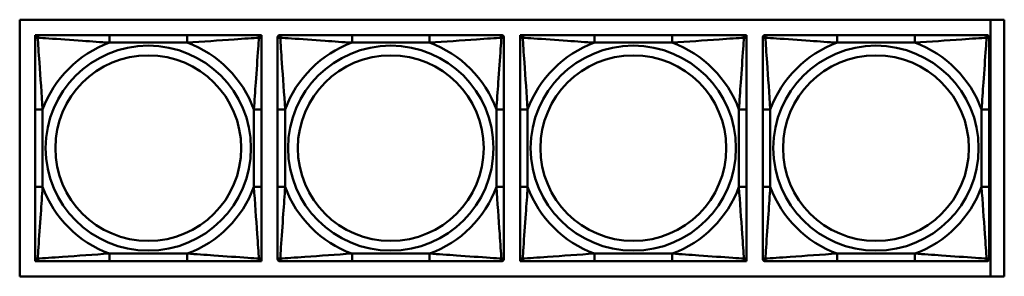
# Model space of a CAD drawing. Header units: inches. Extents: x 9.4 to 55.3, y 0.3 to 33.1.
# Tile 70 of 173: x 29.205 to 31.773, y 9.046 to 9.717. Entities that reach past the tile are written whole.
import ezdxf

# ---------------------------------------------------------------- set-up
doc = ezdxf.new("R2010")
doc.units = ezdxf.units.IN
doc.header["$MEASUREMENT"] = 0
doc.layers.add('Visible Edges(ANSI)', color=7, linetype='Continuous', lineweight=50)
doc.layers.add('Visible Tangent Edges(ANSI)', color=7, linetype='Continuous', lineweight=50)

msp = doc.modelspace()

# ---------------------------------------------------------------- linework, layer by layer
at = {"layer": 'Visible Edges(ANSI)'}
for p, q in [((29.2051, 9.046), (29.2051, 9.7165)), ((29.2051, 9.7165), (31.7733, 9.7165)), ((31.7373, 9.7165), (31.7373, 9.046)), ((31.7733, 9.7165), (31.7733, 9.046)), ((29.2452, 9.6762), (29.2511, 9.6762)), ((29.2452, 9.6703), (29.2452, 9.6762)), ((29.2452, 9.6644), (29.2452, 9.6703)), ((29.2511, 9.6762), (29.257, 9.6762)), ((29.6416, 9.6762), (29.4393, 9.6762)), ((29.824, 9.6762), (29.8299, 9.6762)), ((29.8299, 9.6762), (29.8358, 9.6762)), ((29.8358, 9.6762), (29.8358, 9.6703)), ((29.8358, 9.6703), (29.8358, 9.6644)), ((29.8778, 9.6644), (29.8778, 9.6703)), ((29.8837, 9.6762), (29.8896, 9.6762)), ((30.2742, 9.6762), (30.0719, 9.6762)), ((30.4565, 9.6762), (30.4624, 9.6762)), ((30.4683, 9.6703), (30.4683, 9.6644)), ((30.5103, 9.6762), (30.5162, 9.6762)), ((30.5103, 9.6703), (30.5103, 9.6762)), ((30.5103, 9.6644), (30.5103, 9.6703)), ((30.5162, 9.6762), (30.5221, 9.6762)), ((30.9067, 9.6762), (30.7044, 9.6762)), ((31.0891, 9.6762), (31.095, 9.6762)), ((31.095, 9.6762), (31.1009, 9.6762)), ((31.1009, 9.6762), (31.1009, 9.6703)), ((31.1009, 9.6703), (31.1009, 9.6644)), ((31.1433, 9.6644), (31.1433, 9.6703)), ((31.1492, 9.6762), (31.1551, 9.6762)), ((31.5397, 9.6762), (31.3374, 9.6762)), ((31.722, 9.6762), (31.7279, 9.6762)), ((31.7338, 9.6703), (31.7338, 9.6644)), ((29.2452, 9.4821), (29.2452, 9.2798)), ((29.8358, 9.2798), (29.8358, 9.4821)), ((29.8778, 9.4821), (29.8778, 9.2798)), ((30.4683, 9.2798), (30.4683, 9.4821)), ((30.5103, 9.4821), (30.5103, 9.2798)), ((31.1009, 9.2798), (31.1009, 9.4821)), ((31.1433, 9.4821), (31.1433, 9.2798)), ((31.7338, 9.2798), (31.7338, 9.4821)), ((29.2452, 9.0915), (29.2452, 9.0974)), ((29.2452, 9.0856), (29.2452, 9.0915)), ((29.8358, 9.0974), (29.8358, 9.0915)), ((29.8358, 9.0915), (29.8358, 9.0856)), ((29.8778, 9.0915), (29.8778, 9.0974)), ((30.4683, 9.0974), (30.4683, 9.0915)), ((30.5103, 9.0915), (30.5103, 9.0974)), ((30.5103, 9.0856), (30.5103, 9.0915)), ((31.1009, 9.0974), (31.1009, 9.0915)), ((31.1009, 9.0915), (31.1009, 9.0856)), ((31.1433, 9.0915), (31.1433, 9.0974)), ((31.7338, 9.0974), (31.7338, 9.0915)), ((29.2511, 9.0856), (29.2452, 9.0856)), ((29.257, 9.0856), (29.2511, 9.0856)), ((29.4393, 9.0856), (29.6416, 9.0856)), ((29.8299, 9.0856), (29.824, 9.0856)), ((29.8358, 9.0856), (29.8299, 9.0856)), ((29.8896, 9.0856), (29.8837, 9.0856)), ((30.0719, 9.0856), (30.2742, 9.0856)), ((30.4624, 9.0856), (30.4565, 9.0856)), ((30.5162, 9.0856), (30.5103, 9.0856)), ((30.5221, 9.0856), (30.5162, 9.0856)), ((30.7044, 9.0856), (30.9067, 9.0856)), ((31.095, 9.0856), (31.0891, 9.0856)), ((31.1009, 9.0856), (31.095, 9.0856)), ((31.1551, 9.0856), (31.1492, 9.0856)), ((31.3374, 9.0856), (31.5397, 9.0856)), ((31.7279, 9.0856), (31.722, 9.0856)), ((31.7733, 9.046), (29.2051, 9.046))]:
    msp.add_line(p, q, dxfattribs=at)
for centre, radius, start, end in [((29.2511, 9.6703), 0.00591, 90, 180), ((29.257, 9.6644), 0.0118, 90, 180), ((29.824, 9.6644), 0.0118, 0, 90), ((29.8299, 9.6703), 0.00591, 0, 90), ((29.8837, 9.6703), 0.00591, 90, 180), ((29.8896, 9.6644), 0.0118, 90, 180), ((30.4565, 9.6644), 0.0118, 0, 90), ((30.4624, 9.6703), 0.00591, 0, 90), ((30.5162, 9.6703), 0.00591, 90, 180), ((30.5221, 9.6644), 0.0118, 90, 180), ((31.0891, 9.6644), 0.0118, 0, 90), ((31.095, 9.6703), 0.00591, 0, 90), ((31.1492, 9.6703), 0.00591, 90, 180), ((31.1551, 9.6644), 0.0118, 90, 180), ((31.722, 9.6644), 0.0118, 0, 90), ((31.7279, 9.6703), 0.00591, 0, 90), ((29.257, 9.0974), 0.0118, 180, 270), ((29.2511, 9.0915), 0.00591, 180, 270), ((29.824, 9.0974), 0.0118, 270, 0), ((29.8299, 9.0915), 0.00591, 270, 0), ((29.8896, 9.0974), 0.0118, 180, 270), ((29.8837, 9.0915), 0.00591, 180, 270), ((30.4565, 9.0974), 0.0118, 270, 0), ((30.4624, 9.0915), 0.00591, 270, 0), ((30.5221, 9.0974), 0.0118, 180, 270), ((30.5162, 9.0915), 0.00591, 180, 270), ((31.0891, 9.0974), 0.0118, 270, 0), ((31.095, 9.0915), 0.00591, 270, 0), ((31.1551, 9.0974), 0.0118, 180, 270), ((31.1492, 9.0915), 0.00591, 180, 270), ((31.722, 9.0974), 0.0118, 270, 0), ((31.7279, 9.0915), 0.00591, 270, 0)]:
    msp.add_arc(centre, radius, start, end, dxfattribs=at)
for points, knots in [([(29.2452, 9.6644), (29.2452, 9.6586), (29.2452, 9.6462), (29.2452, 9.6309), (29.2452, 9.6075), (29.2452, 9.5784), (29.2452, 9.5493), (29.2452, 9.5271), (29.2452, 9.5045), (29.2452, 9.4821)], [-0.7968224, -0.7968224, -0.7968224, -0.7968224, -0.6514613, -0.6514613, -0.6514613, -0.427691, -0.427691, -0.427691, -0.2569517, -0.2569517, -0.2569517, -0.2569517]), ([(29.4393, 9.6762), (29.4157, 9.6762), (29.3917, 9.6762), (29.3683, 9.6762), (29.3376, 9.6762), (29.3068, 9.6762), (29.2835, 9.6762), (29.2715, 9.6762), (29.2619, 9.6762), (29.257, 9.6762)], [0.2569537, 0.2569537, 0.2569537, 0.2569537, 0.4371919, 0.4371919, 0.4371919, 0.6739428, 0.6739428, 0.6739428, 0.7963818, 0.7963818, 0.7963818, 0.7963818]), ([(29.824, 9.6762), (29.8182, 9.6762), (29.8057, 9.6762), (29.7905, 9.6762), (29.7671, 9.6762), (29.738, 9.6762), (29.7089, 9.6762), (29.6867, 9.6762), (29.664, 9.6762), (29.6416, 9.6762)], [-0.7968224, -0.7968224, -0.7968224, -0.7968224, -0.6514613, -0.6514613, -0.6514613, -0.427691, -0.427691, -0.427691, -0.2569517, -0.2569517, -0.2569517, -0.2569517]), ([(29.8358, 9.4821), (29.8358, 9.5057), (29.8358, 9.5297), (29.8358, 9.5531), (29.8358, 9.5838), (29.8358, 9.6146), (29.8358, 9.6379), (29.8358, 9.6499), (29.8358, 9.6595), (29.8358, 9.6644)], [0.2569537, 0.2569537, 0.2569537, 0.2569537, 0.4371919, 0.4371919, 0.4371919, 0.6739428, 0.6739428, 0.6739428, 0.7963818, 0.7963818, 0.7963818, 0.7963818]), ([(29.8778, 9.6644), (29.8778, 9.6586), (29.8778, 9.6462), (29.8778, 9.6309), (29.8778, 9.6075), (29.8778, 9.5784), (29.8778, 9.5493), (29.8778, 9.5271), (29.8778, 9.5045), (29.8778, 9.4821)], [-0.7968224, -0.7968224, -0.7968224, -0.7968224, -0.6514613, -0.6514613, -0.6514613, -0.427691, -0.427691, -0.427691, -0.2569517, -0.2569517, -0.2569517, -0.2569517]), ([(30.0719, 9.6762), (30.0482, 9.6762), (30.0242, 9.6762), (30.0009, 9.6762), (29.9702, 9.6762), (29.9393, 9.6762), (29.9161, 9.6762), (29.904, 9.6762), (29.8944, 9.6762), (29.8896, 9.6762)], [0.2569537, 0.2569537, 0.2569537, 0.2569537, 0.4371919, 0.4371919, 0.4371919, 0.6739428, 0.6739428, 0.6739428, 0.7963818, 0.7963818, 0.7963818, 0.7963818]), ([(30.4565, 9.6762), (30.4508, 9.6762), (30.4383, 9.6762), (30.4231, 9.6762), (30.3996, 9.6762), (30.3705, 9.6762), (30.3414, 9.6762), (30.3192, 9.6762), (30.2966, 9.6762), (30.2742, 9.6762)], [-0.7968224, -0.7968224, -0.7968224, -0.7968224, -0.6514613, -0.6514613, -0.6514613, -0.427691, -0.427691, -0.427691, -0.2569517, -0.2569517, -0.2569517, -0.2569517]), ([(30.4683, 9.4821), (30.4683, 9.5057), (30.4683, 9.5297), (30.4683, 9.5531), (30.4683, 9.5838), (30.4683, 9.6146), (30.4683, 9.6379), (30.4683, 9.6499), (30.4683, 9.6595), (30.4683, 9.6644)], [0.2569537, 0.2569537, 0.2569537, 0.2569537, 0.4371919, 0.4371919, 0.4371919, 0.6739428, 0.6739428, 0.6739428, 0.7963818, 0.7963818, 0.7963818, 0.7963818]), ([(30.5103, 9.6644), (30.5103, 9.6586), (30.5103, 9.6462), (30.5103, 9.6309), (30.5103, 9.6075), (30.5103, 9.5784), (30.5103, 9.5493), (30.5103, 9.5271), (30.5103, 9.5045), (30.5103, 9.4821)], [-0.7968224, -0.7968224, -0.7968224, -0.7968224, -0.6514613, -0.6514613, -0.6514613, -0.427691, -0.427691, -0.427691, -0.2569517, -0.2569517, -0.2569517, -0.2569517]), ([(30.7044, 9.6762), (30.6808, 9.6762), (30.6568, 9.6762), (30.6334, 9.6762), (30.6027, 9.6762), (30.5719, 9.6762), (30.5486, 9.6762), (30.5366, 9.6762), (30.527, 9.6762), (30.5221, 9.6762)], [0.2569537, 0.2569537, 0.2569537, 0.2569537, 0.4371919, 0.4371919, 0.4371919, 0.6739428, 0.6739428, 0.6739428, 0.7963818, 0.7963818, 0.7963818, 0.7963818]), ([(31.0891, 9.6762), (31.0833, 9.6762), (31.0708, 9.6762), (31.0556, 9.6762), (31.0322, 9.6762), (31.0031, 9.6762), (30.974, 9.6762), (30.9518, 9.6762), (30.9291, 9.6762), (30.9067, 9.6762)], [-0.7968224, -0.7968224, -0.7968224, -0.7968224, -0.6514613, -0.6514613, -0.6514613, -0.427691, -0.427691, -0.427691, -0.2569517, -0.2569517, -0.2569517, -0.2569517]), ([(31.1009, 9.4821), (31.1009, 9.5057), (31.1009, 9.5297), (31.1009, 9.5531), (31.1009, 9.5838), (31.1009, 9.6146), (31.1009, 9.6379), (31.1009, 9.6499), (31.1009, 9.6595), (31.1009, 9.6644)], [0.2569537, 0.2569537, 0.2569537, 0.2569537, 0.4371919, 0.4371919, 0.4371919, 0.6739428, 0.6739428, 0.6739428, 0.7963818, 0.7963818, 0.7963818, 0.7963818]), ([(31.1433, 9.6644), (31.1433, 9.6586), (31.1433, 9.6462), (31.1433, 9.6309), (31.1433, 9.6075), (31.1433, 9.5784), (31.1433, 9.5493), (31.1433, 9.5271), (31.1433, 9.5045), (31.1433, 9.4821)], [-0.7968224, -0.7968224, -0.7968224, -0.7968224, -0.6514613, -0.6514613, -0.6514613, -0.427691, -0.427691, -0.427691, -0.2569517, -0.2569517, -0.2569517, -0.2569517]), ([(31.3374, 9.6762), (31.3137, 9.6762), (31.2897, 9.6762), (31.2664, 9.6762), (31.2357, 9.6762), (31.2048, 9.6762), (31.1816, 9.6762), (31.1695, 9.6762), (31.1599, 9.6762), (31.1551, 9.6762)], [0.2569537, 0.2569537, 0.2569537, 0.2569537, 0.4371919, 0.4371919, 0.4371919, 0.6739428, 0.6739428, 0.6739428, 0.7963818, 0.7963818, 0.7963818, 0.7963818]), ([(31.722, 9.6762), (31.7163, 9.6762), (31.7038, 9.6762), (31.6885, 9.6762), (31.6651, 9.6762), (31.636, 9.6762), (31.6069, 9.6762), (31.5847, 9.6762), (31.5621, 9.6762), (31.5397, 9.6762)], [-0.7968224, -0.7968224, -0.7968224, -0.7968224, -0.6514613, -0.6514613, -0.6514613, -0.427691, -0.427691, -0.427691, -0.2569517, -0.2569517, -0.2569517, -0.2569517]), ([(31.7338, 9.4821), (31.7338, 9.5057), (31.7338, 9.5297), (31.7338, 9.5531), (31.7338, 9.5838), (31.7338, 9.6146), (31.7338, 9.6379), (31.7338, 9.6499), (31.7338, 9.6595), (31.7338, 9.6644)], [0.2569537, 0.2569537, 0.2569537, 0.2569537, 0.4371919, 0.4371919, 0.4371919, 0.6739428, 0.6739428, 0.6739428, 0.7963818, 0.7963818, 0.7963818, 0.7963818]), ([(29.2452, 9.2798), (29.2452, 9.2561), (29.2452, 9.2321), (29.2452, 9.2087), (29.2452, 9.1781), (29.2452, 9.1472), (29.2452, 9.1239), (29.2452, 9.1119), (29.2452, 9.1023), (29.2452, 9.0974)], [0.2569537, 0.2569537, 0.2569537, 0.2569537, 0.4371919, 0.4371919, 0.4371919, 0.6739428, 0.6739428, 0.6739428, 0.7963818, 0.7963818, 0.7963818, 0.7963818]), ([(29.8358, 9.0974), (29.8358, 9.1032), (29.8358, 9.1157), (29.8358, 9.1309), (29.8358, 9.1543), (29.8358, 9.1834), (29.8358, 9.2125), (29.8358, 9.2347), (29.8358, 9.2574), (29.8358, 9.2798)], [-0.7968224, -0.7968224, -0.7968224, -0.7968224, -0.6514613, -0.6514613, -0.6514613, -0.427691, -0.427691, -0.427691, -0.2569517, -0.2569517, -0.2569517, -0.2569517]), ([(29.8778, 9.2798), (29.8778, 9.2561), (29.8778, 9.2321), (29.8778, 9.2087), (29.8778, 9.1781), (29.8778, 9.1472), (29.8778, 9.1239), (29.8778, 9.1119), (29.8778, 9.1023), (29.8778, 9.0974)], [0.2569537, 0.2569537, 0.2569537, 0.2569537, 0.4371919, 0.4371919, 0.4371919, 0.6739428, 0.6739428, 0.6739428, 0.7963818, 0.7963818, 0.7963818, 0.7963818]), ([(30.4683, 9.0974), (30.4683, 9.1032), (30.4683, 9.1157), (30.4683, 9.1309), (30.4683, 9.1543), (30.4683, 9.1834), (30.4683, 9.2125), (30.4683, 9.2347), (30.4683, 9.2574), (30.4683, 9.2798)], [-0.7968224, -0.7968224, -0.7968224, -0.7968224, -0.6514613, -0.6514613, -0.6514613, -0.427691, -0.427691, -0.427691, -0.2569517, -0.2569517, -0.2569517, -0.2569517]), ([(30.5103, 9.2798), (30.5103, 9.2561), (30.5103, 9.2321), (30.5103, 9.2087), (30.5103, 9.1781), (30.5103, 9.1472), (30.5103, 9.1239), (30.5103, 9.1119), (30.5103, 9.1023), (30.5103, 9.0974)], [0.2569537, 0.2569537, 0.2569537, 0.2569537, 0.4371919, 0.4371919, 0.4371919, 0.6739428, 0.6739428, 0.6739428, 0.7963818, 0.7963818, 0.7963818, 0.7963818]), ([(31.1009, 9.0974), (31.1009, 9.1032), (31.1009, 9.1157), (31.1009, 9.1309), (31.1009, 9.1543), (31.1009, 9.1834), (31.1009, 9.2125), (31.1009, 9.2347), (31.1009, 9.2574), (31.1009, 9.2798)], [-0.7968224, -0.7968224, -0.7968224, -0.7968224, -0.6514613, -0.6514613, -0.6514613, -0.427691, -0.427691, -0.427691, -0.2569517, -0.2569517, -0.2569517, -0.2569517]), ([(31.1433, 9.2798), (31.1433, 9.2561), (31.1433, 9.2321), (31.1433, 9.2087), (31.1433, 9.1781), (31.1433, 9.1472), (31.1433, 9.1239), (31.1433, 9.1119), (31.1433, 9.1023), (31.1433, 9.0974)], [0.2569537, 0.2569537, 0.2569537, 0.2569537, 0.4371919, 0.4371919, 0.4371919, 0.6739428, 0.6739428, 0.6739428, 0.7963818, 0.7963818, 0.7963818, 0.7963818]), ([(31.7338, 9.0974), (31.7338, 9.1032), (31.7338, 9.1157), (31.7338, 9.1309), (31.7338, 9.1543), (31.7338, 9.1834), (31.7338, 9.2125), (31.7338, 9.2347), (31.7338, 9.2574), (31.7338, 9.2798)], [-0.7968224, -0.7968224, -0.7968224, -0.7968224, -0.6514613, -0.6514613, -0.6514613, -0.427691, -0.427691, -0.427691, -0.2569517, -0.2569517, -0.2569517, -0.2569517]), ([(29.257, 9.0856), (29.2628, 9.0856), (29.2752, 9.0856), (29.2905, 9.0856), (29.3139, 9.0856), (29.343, 9.0856), (29.3721, 9.0856), (29.3943, 9.0856), (29.4169, 9.0856), (29.4393, 9.0856)], [-0.7968224, -0.7968224, -0.7968224, -0.7968224, -0.6514613, -0.6514613, -0.6514613, -0.427691, -0.427691, -0.427691, -0.2569517, -0.2569517, -0.2569517, -0.2569517]), ([(29.6416, 9.0856), (29.6653, 9.0856), (29.6893, 9.0856), (29.7126, 9.0856), (29.7433, 9.0856), (29.7742, 9.0856), (29.7974, 9.0856), (29.8095, 9.0856), (29.8191, 9.0856), (29.824, 9.0856)], [0.2569537, 0.2569537, 0.2569537, 0.2569537, 0.4371919, 0.4371919, 0.4371919, 0.6739428, 0.6739428, 0.6739428, 0.7963818, 0.7963818, 0.7963818, 0.7963818]), ([(29.8896, 9.0856), (29.8953, 9.0856), (29.9078, 9.0856), (29.923, 9.0856), (29.9464, 9.0856), (29.9756, 9.0856), (30.0046, 9.0856), (30.0268, 9.0856), (30.0495, 9.0856), (30.0719, 9.0856)], [-0.7968224, -0.7968224, -0.7968224, -0.7968224, -0.6514613, -0.6514613, -0.6514613, -0.427691, -0.427691, -0.427691, -0.2569517, -0.2569517, -0.2569517, -0.2569517]), ([(30.2742, 9.0856), (30.2978, 9.0856), (30.3218, 9.0856), (30.3452, 9.0856), (30.3759, 9.0856), (30.4067, 9.0856), (30.43, 9.0856), (30.442, 9.0856), (30.4516, 9.0856), (30.4565, 9.0856)], [0.2569537, 0.2569537, 0.2569537, 0.2569537, 0.4371919, 0.4371919, 0.4371919, 0.6739428, 0.6739428, 0.6739428, 0.7963818, 0.7963818, 0.7963818, 0.7963818]), ([(30.5221, 9.0856), (30.5279, 9.0856), (30.5403, 9.0856), (30.5556, 9.0856), (30.579, 9.0856), (30.6081, 9.0856), (30.6372, 9.0856), (30.6594, 9.0856), (30.682, 9.0856), (30.7044, 9.0856)], [-0.7968224, -0.7968224, -0.7968224, -0.7968224, -0.6514613, -0.6514613, -0.6514613, -0.427691, -0.427691, -0.427691, -0.2569517, -0.2569517, -0.2569517, -0.2569517]), ([(30.9067, 9.0856), (30.9304, 9.0856), (30.9544, 9.0856), (30.9777, 9.0856), (31.0084, 9.0856), (31.0393, 9.0856), (31.0625, 9.0856), (31.0746, 9.0856), (31.0842, 9.0856), (31.0891, 9.0856)], [0.2569537, 0.2569537, 0.2569537, 0.2569537, 0.4371919, 0.4371919, 0.4371919, 0.6739428, 0.6739428, 0.6739428, 0.7963818, 0.7963818, 0.7963818, 0.7963818]), ([(31.1551, 9.0856), (31.1608, 9.0856), (31.1733, 9.0856), (31.1885, 9.0856), (31.2119, 9.0856), (31.2411, 9.0856), (31.2701, 9.0856), (31.2923, 9.0856), (31.315, 9.0856), (31.3374, 9.0856)], [-0.7968224, -0.7968224, -0.7968224, -0.7968224, -0.6514613, -0.6514613, -0.6514613, -0.427691, -0.427691, -0.427691, -0.2569517, -0.2569517, -0.2569517, -0.2569517]), ([(31.5397, 9.0856), (31.5633, 9.0856), (31.5873, 9.0856), (31.6107, 9.0856), (31.6414, 9.0856), (31.6722, 9.0856), (31.6955, 9.0856), (31.7075, 9.0856), (31.7171, 9.0856), (31.722, 9.0856)], [0.2569537, 0.2569537, 0.2569537, 0.2569537, 0.4371919, 0.4371919, 0.4371919, 0.6739428, 0.6739428, 0.6739428, 0.7963818, 0.7963818, 0.7963818, 0.7963818])]:
    msp.add_open_spline(points, degree=3, knots=knots, dxfattribs=at)
at = {"layer": 'Visible Tangent Edges(ANSI)'}
for p, q in [((29.4393, 9.6762), (29.4393, 9.6565)), ((29.4393, 9.6565), (29.6416, 9.6565)), ((29.6416, 9.6762), (29.6416, 9.6565)), ((30.0719, 9.6762), (30.0719, 9.6565)), ((30.0719, 9.6565), (30.2742, 9.6565)), ((30.2742, 9.6762), (30.2742, 9.6565)), ((30.7044, 9.6762), (30.7044, 9.6565)), ((30.7044, 9.6565), (30.9067, 9.6565)), ((30.9067, 9.6762), (30.9067, 9.6565)), ((31.3374, 9.6762), (31.3374, 9.6565)), ((31.3374, 9.6565), (31.5397, 9.6565)), ((31.5397, 9.6762), (31.5397, 9.6565)), ((29.2452, 9.4821), (29.2649, 9.4821)), ((29.2649, 9.2798), (29.2649, 9.4821)), ((29.8161, 9.4821), (29.8161, 9.2798)), ((29.8358, 9.4821), (29.8161, 9.4821)), ((29.8778, 9.4821), (29.8974, 9.4821)), ((29.8974, 9.2798), (29.8974, 9.4821)), ((30.4486, 9.4821), (30.4486, 9.2798)), ((30.4683, 9.4821), (30.4486, 9.4821)), ((30.5103, 9.4821), (30.53, 9.4821)), ((30.53, 9.2798), (30.53, 9.4821)), ((31.0812, 9.4821), (31.0812, 9.2798)), ((31.1009, 9.4821), (31.0812, 9.4821)), ((31.1433, 9.4821), (31.1629, 9.4821)), ((31.1629, 9.2798), (31.1629, 9.4821)), ((31.7141, 9.4821), (31.7141, 9.2798)), ((31.7338, 9.4821), (31.7141, 9.4821)), ((29.2452, 9.2798), (29.2649, 9.2798)), ((29.8358, 9.2798), (29.8161, 9.2798)), ((29.8778, 9.2798), (29.8974, 9.2798)), ((30.4683, 9.2798), (30.4486, 9.2798)), ((30.5103, 9.2798), (30.53, 9.2798)), ((31.1009, 9.2798), (31.0812, 9.2798)), ((31.1433, 9.2798), (31.1629, 9.2798)), ((31.7338, 9.2798), (31.7141, 9.2798)), ((29.6416, 9.1053), (29.4393, 9.1053)), ((29.4393, 9.0856), (29.4393, 9.1053)), ((29.6416, 9.0856), (29.6416, 9.1053)), ((30.2742, 9.1053), (30.0719, 9.1053)), ((30.0719, 9.0856), (30.0719, 9.1053)), ((30.2742, 9.0856), (30.2742, 9.1053)), ((30.9067, 9.1053), (30.7044, 9.1053)), ((30.7044, 9.0856), (30.7044, 9.1053)), ((30.9067, 9.0856), (30.9067, 9.1053)), ((31.5397, 9.1053), (31.3374, 9.1053)), ((31.3374, 9.0856), (31.3374, 9.1053)), ((31.5397, 9.0856), (31.5397, 9.1053))]:
    msp.add_line(p, q, dxfattribs=at)
for centre, radius in [((29.5405, 9.3809), 0.2678), ((30.173, 9.3809), 0.2678), ((30.8056, 9.3809), 0.2678), ((31.4385, 9.3809), 0.2678), ((29.5405, 9.3809), 0.2424), ((30.173, 9.3809), 0.2424), ((30.8056, 9.3809), 0.2424), ((31.4385, 9.3809), 0.2424)]:
    msp.add_circle(centre, radius, dxfattribs=at)
for centre, start, end in [((29.5405, 9.3809), 110.1547, 159.8453), ((29.5405, 9.3809), 20.1547, 69.8453), ((30.173, 9.3809), 110.1547, 159.8453), ((30.173, 9.3809), 20.1547, 69.8453), ((30.8056, 9.3809), 110.1547, 159.8453), ((30.8056, 9.3809), 20.1547, 69.8453), ((31.4385, 9.3809), 110.1547, 159.8453), ((31.4385, 9.3809), 20.1547, 69.8453), ((29.5405, 9.3809), 200.1547, 249.8453), ((29.5405, 9.3809), 290.1547, 339.8453), ((30.173, 9.3809), 200.1547, 249.8453), ((30.173, 9.3809), 290.1547, 339.8453), ((30.8056, 9.3809), 200.1547, 249.8453), ((30.8056, 9.3809), 290.1547, 339.8453), ((31.4385, 9.3809), 200.1547, 249.8453), ((31.4385, 9.3809), 290.1547, 339.8453)]:
    msp.add_arc(centre, 0.2936, start, end, dxfattribs=at)
for points, knots in [([(29.2452, 9.6644), (29.2452, 9.6649), (29.2453, 9.6654), (29.2455, 9.6663), (29.2457, 9.6667), (29.2461, 9.6673), (29.2463, 9.6675), (29.2466, 9.6678), (29.2467, 9.6679), (29.2471, 9.6682), (29.2474, 9.6684), (29.2484, 9.6689), (29.249, 9.6691), (29.2505, 9.6693), (29.2512, 9.6694), (29.2521, 9.6693)], [-0.0532704, -0.0532704, -0.0532704, -0.0532704, -0.04377373, -0.04377373, -0.03521335, -0.03521335, -0.02986312, -0.02986312, -0.02651922, -0.02651922, -0.01983142, -0.01983142, -0.00913095, -0.00913095, 0.00023197, 0.00023197, 0.00023197, 0.00023197]), ([(29.2521, 9.6693), (29.252, 9.6702), (29.2521, 9.6709), (29.2523, 9.6724), (29.2525, 9.673), (29.253, 9.674), (29.2532, 9.6743), (29.2535, 9.6747), (29.2536, 9.6748), (29.2539, 9.6751), (29.2541, 9.6753), (29.2547, 9.6757), (29.2551, 9.6759), (29.256, 9.6761), (29.2565, 9.6762), (29.257, 9.6762)], [-0.00023197, -0.00023197, -0.00023197, -0.00023197, 0.00913095, 0.00913095, 0.01983142, 0.01983142, 0.02651922, 0.02651922, 0.02986312, 0.02986312, 0.03521335, 0.03521335, 0.04377373, 0.04377373, 0.0532704, 0.0532704, 0.0532704, 0.0532704]), ([(29.2521, 9.6693), (29.2597, 9.6688), (29.2697, 9.6682), (29.3068, 9.6657), (29.3385, 9.6634), (29.3927, 9.6595), (29.416, 9.6579), (29.4393, 9.6565)], [-0.7478145, -0.7478145, -0.7478145, -0.7478145, -0.6493253, -0.6493253, -0.427691, -0.427691, -0.2569537, -0.2569537, -0.2569537, -0.2569537]), ([(29.2649, 9.4821), (29.2625, 9.5225), (29.2592, 9.5649), (29.2546, 9.6306), (29.253, 9.655), (29.2521, 9.6693)], [0.2569517, 0.2569517, 0.2569517, 0.2569517, 0.5559983, 0.5559983, 0.7482818, 0.7482818, 0.7482818, 0.7482818]), ([(29.6416, 9.6565), (29.6821, 9.6589), (29.7245, 9.6622), (29.7901, 9.6668), (29.8146, 9.6684), (29.8289, 9.6693)], [0.2569517, 0.2569517, 0.2569517, 0.2569517, 0.5559983, 0.5559983, 0.7482818, 0.7482818, 0.7482818, 0.7482818]), ([(29.8289, 9.6693), (29.8284, 9.6617), (29.8278, 9.6517), (29.8253, 9.6146), (29.823, 9.5829), (29.8191, 9.5287), (29.8175, 9.5054), (29.8161, 9.4821)], [-0.7478145, -0.7478145, -0.7478145, -0.7478145, -0.6493253, -0.6493253, -0.427691, -0.427691, -0.2569537, -0.2569537, -0.2569537, -0.2569537]), ([(29.824, 9.6762), (29.8245, 9.6762), (29.825, 9.6761), (29.8259, 9.6759), (29.8263, 9.6757), (29.8268, 9.6753), (29.827, 9.6751), (29.8274, 9.6748), (29.8275, 9.6747), (29.8278, 9.6743), (29.828, 9.674), (29.8284, 9.673), (29.8286, 9.6724), (29.8289, 9.6709), (29.8289, 9.6702), (29.8289, 9.6693)], [-0.0532704, -0.0532704, -0.0532704, -0.0532704, -0.04377373, -0.04377373, -0.03521335, -0.03521335, -0.02986312, -0.02986312, -0.02651922, -0.02651922, -0.01983142, -0.01983142, -0.00913095, -0.00913095, 0.00023197, 0.00023197, 0.00023197, 0.00023197]), ([(29.8289, 9.6693), (29.8297, 9.6694), (29.8305, 9.6693), (29.8319, 9.6691), (29.8326, 9.6689), (29.8335, 9.6684), (29.8338, 9.6682), (29.8343, 9.6679), (29.8344, 9.6678), (29.8347, 9.6675), (29.8349, 9.6673), (29.8353, 9.6667), (29.8354, 9.6663), (29.8357, 9.6654), (29.8358, 9.6649), (29.8358, 9.6644)], [-0.00023197, -0.00023197, -0.00023197, -0.00023197, 0.00913095, 0.00913095, 0.01983142, 0.01983142, 0.02651922, 0.02651922, 0.02986312, 0.02986312, 0.03521335, 0.03521335, 0.04377373, 0.04377373, 0.0532704, 0.0532704, 0.0532704, 0.0532704]), ([(29.8778, 9.6644), (29.8778, 9.6649), (29.8778, 9.6654), (29.8781, 9.6663), (29.8783, 9.6667), (29.8786, 9.6673), (29.8788, 9.6675), (29.8791, 9.6678), (29.8793, 9.6679), (29.8797, 9.6682), (29.88, 9.6684), (29.8809, 9.6689), (29.8816, 9.6691), (29.883, 9.6693), (29.8838, 9.6694), (29.8846, 9.6693)], [-0.0532704, -0.0532704, -0.0532704, -0.0532704, -0.04377373, -0.04377373, -0.03521335, -0.03521335, -0.02986312, -0.02986312, -0.02651922, -0.02651922, -0.01983142, -0.01983142, -0.00913095, -0.00913095, 0.00023197, 0.00023197, 0.00023197, 0.00023197]), ([(29.8846, 9.6693), (29.8846, 9.6702), (29.8846, 9.6709), (29.8849, 9.6724), (29.8851, 9.673), (29.8855, 9.674), (29.8857, 9.6743), (29.886, 9.6747), (29.8862, 9.6748), (29.8865, 9.6751), (29.8867, 9.6753), (29.8873, 9.6757), (29.8876, 9.6759), (29.8885, 9.6761), (29.889, 9.6762), (29.8896, 9.6762)], [-0.00023197, -0.00023197, -0.00023197, -0.00023197, 0.00913095, 0.00913095, 0.01983142, 0.01983142, 0.02651922, 0.02651922, 0.02986312, 0.02986312, 0.03521335, 0.03521335, 0.04377373, 0.04377373, 0.0532704, 0.0532704, 0.0532704, 0.0532704]), ([(29.8846, 9.6693), (29.8923, 9.6688), (29.9023, 9.6682), (29.9393, 9.6657), (29.971, 9.6634), (30.0253, 9.6595), (30.0485, 9.6579), (30.0719, 9.6565)], [-0.7478145, -0.7478145, -0.7478145, -0.7478145, -0.6493253, -0.6493253, -0.427691, -0.427691, -0.2569537, -0.2569537, -0.2569537, -0.2569537]), ([(29.8974, 9.4821), (29.895, 9.5225), (29.8918, 9.5649), (29.8871, 9.6306), (29.8855, 9.655), (29.8846, 9.6693)], [0.2569517, 0.2569517, 0.2569517, 0.2569517, 0.5559983, 0.5559983, 0.7482818, 0.7482818, 0.7482818, 0.7482818]), ([(30.2742, 9.6565), (30.3147, 9.6589), (30.357, 9.6622), (30.4227, 9.6668), (30.4471, 9.6684), (30.4615, 9.6693)], [0.2569517, 0.2569517, 0.2569517, 0.2569517, 0.5559983, 0.5559983, 0.7482818, 0.7482818, 0.7482818, 0.7482818]), ([(30.4615, 9.6693), (30.461, 9.6617), (30.4603, 9.6517), (30.4578, 9.6146), (30.4556, 9.5829), (30.4517, 9.5287), (30.45, 9.5054), (30.4486, 9.4821)], [-0.7478145, -0.7478145, -0.7478145, -0.7478145, -0.6493253, -0.6493253, -0.427691, -0.427691, -0.2569537, -0.2569537, -0.2569537, -0.2569537]), ([(30.4565, 9.6762), (30.457, 9.6762), (30.4575, 9.6761), (30.4584, 9.6759), (30.4588, 9.6757), (30.4594, 9.6753), (30.4596, 9.6751), (30.4599, 9.6748), (30.46, 9.6747), (30.4604, 9.6743), (30.4606, 9.674), (30.461, 9.673), (30.4612, 9.6724), (30.4614, 9.6709), (30.4615, 9.6702), (30.4615, 9.6693)], [-0.0532704, -0.0532704, -0.0532704, -0.0532704, -0.04377373, -0.04377373, -0.03521335, -0.03521335, -0.02986312, -0.02986312, -0.02651922, -0.02651922, -0.01983142, -0.01983142, -0.00913095, -0.00913095, 0.00023197, 0.00023197, 0.00023197, 0.00023197]), ([(30.4615, 9.6693), (30.4623, 9.6694), (30.4631, 9.6693), (30.4645, 9.6691), (30.4652, 9.6689), (30.4661, 9.6684), (30.4664, 9.6682), (30.4668, 9.6679), (30.4669, 9.6678), (30.4673, 9.6675), (30.4674, 9.6673), (30.4678, 9.6667), (30.468, 9.6663), (30.4682, 9.6654), (30.4683, 9.6649), (30.4683, 9.6644)], [-0.00023197, -0.00023197, -0.00023197, -0.00023197, 0.00913095, 0.00913095, 0.01983142, 0.01983142, 0.02651922, 0.02651922, 0.02986312, 0.02986312, 0.03521335, 0.03521335, 0.04377373, 0.04377373, 0.0532704, 0.0532704, 0.0532704, 0.0532704]), ([(30.5103, 9.6644), (30.5103, 9.6649), (30.5104, 9.6654), (30.5106, 9.6663), (30.5108, 9.6667), (30.5112, 9.6673), (30.5114, 9.6675), (30.5117, 9.6678), (30.5118, 9.6679), (30.5122, 9.6682), (30.5125, 9.6684), (30.5135, 9.6689), (30.5141, 9.6691), (30.5156, 9.6693), (30.5163, 9.6694), (30.5172, 9.6693)], [-0.0532704, -0.0532704, -0.0532704, -0.0532704, -0.04377373, -0.04377373, -0.03521335, -0.03521335, -0.02986312, -0.02986312, -0.02651922, -0.02651922, -0.01983142, -0.01983142, -0.00913095, -0.00913095, 0.00023197, 0.00023197, 0.00023197, 0.00023197]), ([(30.5172, 9.6693), (30.5171, 9.6702), (30.5172, 9.6709), (30.5174, 9.6724), (30.5176, 9.673), (30.5181, 9.674), (30.5183, 9.6743), (30.5186, 9.6747), (30.5187, 9.6748), (30.519, 9.6751), (30.5192, 9.6753), (30.5198, 9.6757), (30.5202, 9.6759), (30.5211, 9.6761), (30.5216, 9.6762), (30.5221, 9.6762)], [-0.00023197, -0.00023197, -0.00023197, -0.00023197, 0.00913095, 0.00913095, 0.01983142, 0.01983142, 0.02651922, 0.02651922, 0.02986312, 0.02986312, 0.03521335, 0.03521335, 0.04377373, 0.04377373, 0.0532704, 0.0532704, 0.0532704, 0.0532704]), ([(30.5172, 9.6693), (30.5248, 9.6688), (30.5348, 9.6682), (30.5719, 9.6657), (30.6036, 9.6634), (30.6578, 9.6595), (30.6811, 9.6579), (30.7044, 9.6565)], [-0.7478145, -0.7478145, -0.7478145, -0.7478145, -0.6493253, -0.6493253, -0.427691, -0.427691, -0.2569537, -0.2569537, -0.2569537, -0.2569537]), ([(30.53, 9.4821), (30.5276, 9.5225), (30.5243, 9.5649), (30.5197, 9.6306), (30.5181, 9.655), (30.5172, 9.6693)], [0.2569517, 0.2569517, 0.2569517, 0.2569517, 0.5559983, 0.5559983, 0.7482818, 0.7482818, 0.7482818, 0.7482818]), ([(30.9067, 9.6565), (30.9472, 9.6589), (30.9896, 9.6622), (31.0552, 9.6668), (31.0797, 9.6684), (31.094, 9.6693)], [0.2569517, 0.2569517, 0.2569517, 0.2569517, 0.5559983, 0.5559983, 0.7482818, 0.7482818, 0.7482818, 0.7482818]), ([(31.094, 9.6693), (31.0935, 9.6617), (31.0929, 9.6517), (31.0904, 9.6146), (31.0881, 9.5829), (31.0842, 9.5287), (31.0826, 9.5054), (31.0812, 9.4821)], [-0.7478145, -0.7478145, -0.7478145, -0.7478145, -0.6493253, -0.6493253, -0.427691, -0.427691, -0.2569537, -0.2569537, -0.2569537, -0.2569537]), ([(31.0891, 9.6762), (31.0896, 9.6762), (31.0901, 9.6761), (31.091, 9.6759), (31.0914, 9.6757), (31.0919, 9.6753), (31.0921, 9.6751), (31.0925, 9.6748), (31.0926, 9.6747), (31.0929, 9.6743), (31.0931, 9.674), (31.0935, 9.673), (31.0937, 9.6724), (31.094, 9.6709), (31.094, 9.6702), (31.094, 9.6693)], [-0.0532704, -0.0532704, -0.0532704, -0.0532704, -0.04377373, -0.04377373, -0.03521335, -0.03521335, -0.02986312, -0.02986312, -0.02651922, -0.02651922, -0.01983142, -0.01983142, -0.00913095, -0.00913095, 0.00023197, 0.00023197, 0.00023197, 0.00023197]), ([(31.094, 9.6693), (31.0948, 9.6694), (31.0956, 9.6693), (31.097, 9.6691), (31.0977, 9.6689), (31.0986, 9.6684), (31.0989, 9.6682), (31.0994, 9.6679), (31.0995, 9.6678), (31.0998, 9.6675), (31.1, 9.6673), (31.1004, 9.6667), (31.1005, 9.6663), (31.1008, 9.6654), (31.1009, 9.6649), (31.1009, 9.6644)], [-0.00023197, -0.00023197, -0.00023197, -0.00023197, 0.00913095, 0.00913095, 0.01983142, 0.01983142, 0.02651922, 0.02651922, 0.02986312, 0.02986312, 0.03521335, 0.03521335, 0.04377373, 0.04377373, 0.0532704, 0.0532704, 0.0532704, 0.0532704]), ([(31.1433, 9.6644), (31.1433, 9.6649), (31.1433, 9.6654), (31.1436, 9.6663), (31.1438, 9.6667), (31.1441, 9.6673), (31.1443, 9.6675), (31.1446, 9.6678), (31.1447, 9.6679), (31.1452, 9.6682), (31.1455, 9.6684), (31.1464, 9.6689), (31.1471, 9.6691), (31.1485, 9.6693), (31.1493, 9.6694), (31.1501, 9.6693)], [-0.0532704, -0.0532704, -0.0532704, -0.0532704, -0.04377373, -0.04377373, -0.03521335, -0.03521335, -0.02986312, -0.02986312, -0.02651922, -0.02651922, -0.01983142, -0.01983142, -0.00913095, -0.00913095, 0.00023197, 0.00023197, 0.00023197, 0.00023197]), ([(31.1501, 9.6693), (31.1501, 9.6702), (31.1501, 9.6709), (31.1504, 9.6724), (31.1506, 9.673), (31.151, 9.674), (31.1512, 9.6743), (31.1515, 9.6747), (31.1516, 9.6748), (31.152, 9.6751), (31.1522, 9.6753), (31.1527, 9.6757), (31.1531, 9.6759), (31.154, 9.6761), (31.1545, 9.6762), (31.1551, 9.6762)], [-0.00023197, -0.00023197, -0.00023197, -0.00023197, 0.00913095, 0.00913095, 0.01983142, 0.01983142, 0.02651922, 0.02651922, 0.02986312, 0.02986312, 0.03521335, 0.03521335, 0.04377373, 0.04377373, 0.0532704, 0.0532704, 0.0532704, 0.0532704]), ([(31.1501, 9.6693), (31.1578, 9.6688), (31.1678, 9.6682), (31.2048, 9.6657), (31.2365, 9.6634), (31.2908, 9.6595), (31.314, 9.6579), (31.3374, 9.6565)], [-0.7478145, -0.7478145, -0.7478145, -0.7478145, -0.6493253, -0.6493253, -0.427691, -0.427691, -0.2569537, -0.2569537, -0.2569537, -0.2569537]), ([(31.1629, 9.4821), (31.1605, 9.5225), (31.1572, 9.5649), (31.1526, 9.6306), (31.151, 9.655), (31.1501, 9.6693)], [0.2569517, 0.2569517, 0.2569517, 0.2569517, 0.5559983, 0.5559983, 0.7482818, 0.7482818, 0.7482818, 0.7482818]), ([(31.5397, 9.6565), (31.5801, 9.6589), (31.6225, 9.6622), (31.6882, 9.6668), (31.7126, 9.6684), (31.7269, 9.6693)], [0.2569517, 0.2569517, 0.2569517, 0.2569517, 0.5559983, 0.5559983, 0.7482818, 0.7482818, 0.7482818, 0.7482818]), ([(31.7269, 9.6693), (31.7265, 9.6617), (31.7258, 9.6517), (31.7233, 9.6146), (31.7211, 9.5829), (31.7172, 9.5287), (31.7155, 9.5054), (31.7141, 9.4821)], [-0.7478145, -0.7478145, -0.7478145, -0.7478145, -0.6493253, -0.6493253, -0.427691, -0.427691, -0.2569537, -0.2569537, -0.2569537, -0.2569537]), ([(31.722, 9.6762), (31.7225, 9.6762), (31.723, 9.6761), (31.7239, 9.6759), (31.7243, 9.6757), (31.7249, 9.6753), (31.7251, 9.6751), (31.7254, 9.6748), (31.7255, 9.6747), (31.7258, 9.6743), (31.726, 9.674), (31.7265, 9.673), (31.7267, 9.6724), (31.7269, 9.6709), (31.727, 9.6702), (31.7269, 9.6693)], [-0.0532704, -0.0532704, -0.0532704, -0.0532704, -0.04377373, -0.04377373, -0.03521335, -0.03521335, -0.02986312, -0.02986312, -0.02651922, -0.02651922, -0.01983142, -0.01983142, -0.00913095, -0.00913095, 0.00023197, 0.00023197, 0.00023197, 0.00023197]), ([(31.7269, 9.6693), (31.7278, 9.6694), (31.7285, 9.6693), (31.73, 9.6691), (31.7307, 9.6689), (31.7316, 9.6684), (31.7319, 9.6682), (31.7323, 9.6679), (31.7324, 9.6678), (31.7327, 9.6675), (31.7329, 9.6673), (31.7333, 9.6667), (31.7335, 9.6663), (31.7337, 9.6654), (31.7338, 9.6649), (31.7338, 9.6644)], [-0.00023197, -0.00023197, -0.00023197, -0.00023197, 0.00913095, 0.00913095, 0.01983142, 0.01983142, 0.02651922, 0.02651922, 0.02986312, 0.02986312, 0.03521335, 0.03521335, 0.04377373, 0.04377373, 0.0532704, 0.0532704, 0.0532704, 0.0532704]), ([(29.2521, 9.0925), (29.2526, 9.1001), (29.2532, 9.1102), (29.2557, 9.1472), (29.258, 9.1789), (29.2619, 9.2332), (29.2635, 9.2564), (29.2649, 9.2798)], [-0.7478145, -0.7478145, -0.7478145, -0.7478145, -0.6493253, -0.6493253, -0.427691, -0.427691, -0.2569537, -0.2569537, -0.2569537, -0.2569537]), ([(29.8161, 9.2798), (29.8185, 9.2393), (29.8218, 9.1969), (29.8264, 9.1313), (29.828, 9.1068), (29.8289, 9.0925)], [0.2569517, 0.2569517, 0.2569517, 0.2569517, 0.5559983, 0.5559983, 0.7482818, 0.7482818, 0.7482818, 0.7482818]), ([(29.8846, 9.0925), (29.8851, 9.1001), (29.8857, 9.1102), (29.8882, 9.1472), (29.8905, 9.1789), (29.8944, 9.2332), (29.896, 9.2564), (29.8974, 9.2798)], [-0.7478145, -0.7478145, -0.7478145, -0.7478145, -0.6493253, -0.6493253, -0.427691, -0.427691, -0.2569537, -0.2569537, -0.2569537, -0.2569537]), ([(30.4486, 9.2798), (30.451, 9.2393), (30.4543, 9.1969), (30.4589, 9.1313), (30.4605, 9.1068), (30.4615, 9.0925)], [0.2569517, 0.2569517, 0.2569517, 0.2569517, 0.5559983, 0.5559983, 0.7482818, 0.7482818, 0.7482818, 0.7482818]), ([(30.5172, 9.0925), (30.5177, 9.1001), (30.5183, 9.1102), (30.5208, 9.1472), (30.5231, 9.1789), (30.527, 9.2332), (30.5286, 9.2564), (30.53, 9.2798)], [-0.7478145, -0.7478145, -0.7478145, -0.7478145, -0.6493253, -0.6493253, -0.427691, -0.427691, -0.2569537, -0.2569537, -0.2569537, -0.2569537]), ([(31.0812, 9.2798), (31.0836, 9.2393), (31.0869, 9.1969), (31.0915, 9.1313), (31.0931, 9.1068), (31.094, 9.0925)], [0.2569517, 0.2569517, 0.2569517, 0.2569517, 0.5559983, 0.5559983, 0.7482818, 0.7482818, 0.7482818, 0.7482818]), ([(31.1501, 9.0925), (31.1506, 9.1001), (31.1512, 9.1102), (31.1537, 9.1472), (31.156, 9.1789), (31.1599, 9.2332), (31.1615, 9.2564), (31.1629, 9.2798)], [-0.7478145, -0.7478145, -0.7478145, -0.7478145, -0.6493253, -0.6493253, -0.427691, -0.427691, -0.2569537, -0.2569537, -0.2569537, -0.2569537]), ([(31.7141, 9.2798), (31.7165, 9.2393), (31.7198, 9.1969), (31.7244, 9.1313), (31.726, 9.1068), (31.7269, 9.0925)], [0.2569517, 0.2569517, 0.2569517, 0.2569517, 0.5559983, 0.5559983, 0.7482818, 0.7482818, 0.7482818, 0.7482818]), ([(29.2521, 9.0925), (29.2512, 9.0925), (29.2505, 9.0925), (29.249, 9.0928), (29.2484, 9.093), (29.2474, 9.0934), (29.2471, 9.0936), (29.2467, 9.0939), (29.2466, 9.094), (29.2463, 9.0943), (29.2461, 9.0946), (29.2457, 9.0951), (29.2455, 9.0955), (29.2453, 9.0964), (29.2452, 9.0969), (29.2452, 9.0974)], [-0.00023197, -0.00023197, -0.00023197, -0.00023197, 0.00913095, 0.00913095, 0.01983142, 0.01983142, 0.02651922, 0.02651922, 0.02986312, 0.02986312, 0.03521335, 0.03521335, 0.04377373, 0.04377373, 0.0532704, 0.0532704, 0.0532704, 0.0532704]), ([(29.257, 9.0856), (29.2565, 9.0856), (29.256, 9.0857), (29.2551, 9.086), (29.2547, 9.0861), (29.2541, 9.0865), (29.2539, 9.0867), (29.2536, 9.087), (29.2535, 9.0871), (29.2532, 9.0875), (29.253, 9.0879), (29.2525, 9.0888), (29.2523, 9.0894), (29.2521, 9.0909), (29.252, 9.0916), (29.2521, 9.0925)], [-0.0532704, -0.0532704, -0.0532704, -0.0532704, -0.04377373, -0.04377373, -0.03521335, -0.03521335, -0.02986312, -0.02986312, -0.02651922, -0.02651922, -0.01983142, -0.01983142, -0.00913095, -0.00913095, 0.00023197, 0.00023197, 0.00023197, 0.00023197]), ([(29.4393, 9.1053), (29.3989, 9.1029), (29.3565, 9.0996), (29.2908, 9.095), (29.2664, 9.0934), (29.2521, 9.0925)], [0.2569517, 0.2569517, 0.2569517, 0.2569517, 0.5559983, 0.5559983, 0.7482818, 0.7482818, 0.7482818, 0.7482818]), ([(29.8289, 9.0925), (29.8213, 9.093), (29.8112, 9.0936), (29.7742, 9.0961), (29.7425, 9.0984), (29.6882, 9.1023), (29.665, 9.1039), (29.6416, 9.1053)], [-0.7478145, -0.7478145, -0.7478145, -0.7478145, -0.6493253, -0.6493253, -0.427691, -0.427691, -0.2569537, -0.2569537, -0.2569537, -0.2569537]), ([(29.8289, 9.0925), (29.8289, 9.0916), (29.8289, 9.0909), (29.8286, 9.0894), (29.8284, 9.0888), (29.828, 9.0879), (29.8278, 9.0875), (29.8275, 9.0871), (29.8274, 9.087), (29.827, 9.0867), (29.8268, 9.0865), (29.8263, 9.0861), (29.8259, 9.086), (29.825, 9.0857), (29.8245, 9.0856), (29.824, 9.0856)], [-0.00023197, -0.00023197, -0.00023197, -0.00023197, 0.00913095, 0.00913095, 0.01983142, 0.01983142, 0.02651922, 0.02651922, 0.02986312, 0.02986312, 0.03521335, 0.03521335, 0.04377373, 0.04377373, 0.0532704, 0.0532704, 0.0532704, 0.0532704]), ([(29.8358, 9.0974), (29.8358, 9.0969), (29.8357, 9.0964), (29.8354, 9.0955), (29.8353, 9.0951), (29.8349, 9.0946), (29.8347, 9.0943), (29.8344, 9.094), (29.8343, 9.0939), (29.8338, 9.0936), (29.8335, 9.0934), (29.8326, 9.093), (29.8319, 9.0928), (29.8305, 9.0925), (29.8297, 9.0925), (29.8289, 9.0925)], [-0.0532704, -0.0532704, -0.0532704, -0.0532704, -0.04377373, -0.04377373, -0.03521335, -0.03521335, -0.02986312, -0.02986312, -0.02651922, -0.02651922, -0.01983142, -0.01983142, -0.00913095, -0.00913095, 0.00023197, 0.00023197, 0.00023197, 0.00023197]), ([(29.8846, 9.0925), (29.8838, 9.0925), (29.883, 9.0925), (29.8816, 9.0928), (29.8809, 9.093), (29.88, 9.0934), (29.8797, 9.0936), (29.8793, 9.0939), (29.8791, 9.094), (29.8788, 9.0943), (29.8786, 9.0946), (29.8783, 9.0951), (29.8781, 9.0955), (29.8778, 9.0964), (29.8778, 9.0969), (29.8778, 9.0974)], [-0.00023197, -0.00023197, -0.00023197, -0.00023197, 0.00913095, 0.00913095, 0.01983142, 0.01983142, 0.02651922, 0.02651922, 0.02986312, 0.02986312, 0.03521335, 0.03521335, 0.04377373, 0.04377373, 0.0532704, 0.0532704, 0.0532704, 0.0532704]), ([(30.0719, 9.1053), (30.0314, 9.1029), (29.989, 9.0996), (29.9234, 9.095), (29.899, 9.0934), (29.8846, 9.0925)], [0.2569517, 0.2569517, 0.2569517, 0.2569517, 0.5559983, 0.5559983, 0.7482818, 0.7482818, 0.7482818, 0.7482818]), ([(29.8896, 9.0856), (29.889, 9.0856), (29.8885, 9.0857), (29.8876, 9.086), (29.8873, 9.0861), (29.8867, 9.0865), (29.8865, 9.0867), (29.8862, 9.087), (29.886, 9.0871), (29.8857, 9.0875), (29.8855, 9.0879), (29.8851, 9.0888), (29.8849, 9.0894), (29.8846, 9.0909), (29.8846, 9.0916), (29.8846, 9.0925)], [-0.0532704, -0.0532704, -0.0532704, -0.0532704, -0.04377373, -0.04377373, -0.03521335, -0.03521335, -0.02986312, -0.02986312, -0.02651922, -0.02651922, -0.01983142, -0.01983142, -0.00913095, -0.00913095, 0.00023197, 0.00023197, 0.00023197, 0.00023197]), ([(30.4615, 9.0925), (30.4538, 9.093), (30.4438, 9.0936), (30.4068, 9.0961), (30.375, 9.0984), (30.3208, 9.1023), (30.2976, 9.1039), (30.2742, 9.1053)], [-0.7478145, -0.7478145, -0.7478145, -0.7478145, -0.6493253, -0.6493253, -0.427691, -0.427691, -0.2569537, -0.2569537, -0.2569537, -0.2569537]), ([(30.4615, 9.0925), (30.4615, 9.0916), (30.4614, 9.0909), (30.4612, 9.0894), (30.461, 9.0888), (30.4606, 9.0879), (30.4604, 9.0875), (30.46, 9.0871), (30.4599, 9.087), (30.4596, 9.0867), (30.4594, 9.0865), (30.4588, 9.0861), (30.4584, 9.086), (30.4575, 9.0857), (30.457, 9.0856), (30.4565, 9.0856)], [-0.00023197, -0.00023197, -0.00023197, -0.00023197, 0.00913095, 0.00913095, 0.01983142, 0.01983142, 0.02651922, 0.02651922, 0.02986312, 0.02986312, 0.03521335, 0.03521335, 0.04377373, 0.04377373, 0.0532704, 0.0532704, 0.0532704, 0.0532704]), ([(30.4683, 9.0974), (30.4683, 9.0969), (30.4682, 9.0964), (30.468, 9.0955), (30.4678, 9.0951), (30.4674, 9.0946), (30.4673, 9.0943), (30.4669, 9.094), (30.4668, 9.0939), (30.4664, 9.0936), (30.4661, 9.0934), (30.4652, 9.093), (30.4645, 9.0928), (30.4631, 9.0925), (30.4623, 9.0925), (30.4615, 9.0925)], [-0.0532704, -0.0532704, -0.0532704, -0.0532704, -0.04377373, -0.04377373, -0.03521335, -0.03521335, -0.02986312, -0.02986312, -0.02651922, -0.02651922, -0.01983142, -0.01983142, -0.00913095, -0.00913095, 0.00023197, 0.00023197, 0.00023197, 0.00023197]), ([(30.5172, 9.0925), (30.5163, 9.0925), (30.5156, 9.0925), (30.5141, 9.0928), (30.5135, 9.093), (30.5125, 9.0934), (30.5122, 9.0936), (30.5118, 9.0939), (30.5117, 9.094), (30.5114, 9.0943), (30.5112, 9.0946), (30.5108, 9.0951), (30.5106, 9.0955), (30.5104, 9.0964), (30.5103, 9.0969), (30.5103, 9.0974)], [-0.00023197, -0.00023197, -0.00023197, -0.00023197, 0.00913095, 0.00913095, 0.01983142, 0.01983142, 0.02651922, 0.02651922, 0.02986312, 0.02986312, 0.03521335, 0.03521335, 0.04377373, 0.04377373, 0.0532704, 0.0532704, 0.0532704, 0.0532704]), ([(30.5221, 9.0856), (30.5216, 9.0856), (30.5211, 9.0857), (30.5202, 9.086), (30.5198, 9.0861), (30.5192, 9.0865), (30.519, 9.0867), (30.5187, 9.087), (30.5186, 9.0871), (30.5183, 9.0875), (30.5181, 9.0879), (30.5176, 9.0888), (30.5174, 9.0894), (30.5172, 9.0909), (30.5171, 9.0916), (30.5172, 9.0925)], [-0.0532704, -0.0532704, -0.0532704, -0.0532704, -0.04377373, -0.04377373, -0.03521335, -0.03521335, -0.02986312, -0.02986312, -0.02651922, -0.02651922, -0.01983142, -0.01983142, -0.00913095, -0.00913095, 0.00023197, 0.00023197, 0.00023197, 0.00023197]), ([(30.7044, 9.1053), (30.664, 9.1029), (30.6216, 9.0996), (30.5559, 9.095), (30.5315, 9.0934), (30.5172, 9.0925)], [0.2569517, 0.2569517, 0.2569517, 0.2569517, 0.5559983, 0.5559983, 0.7482818, 0.7482818, 0.7482818, 0.7482818]), ([(31.094, 9.0925), (31.0864, 9.093), (31.0763, 9.0936), (31.0393, 9.0961), (31.0076, 9.0984), (30.9533, 9.1023), (30.9301, 9.1039), (30.9067, 9.1053)], [-0.7478145, -0.7478145, -0.7478145, -0.7478145, -0.6493253, -0.6493253, -0.427691, -0.427691, -0.2569537, -0.2569537, -0.2569537, -0.2569537]), ([(31.094, 9.0925), (31.094, 9.0916), (31.094, 9.0909), (31.0937, 9.0894), (31.0935, 9.0888), (31.0931, 9.0879), (31.0929, 9.0875), (31.0926, 9.0871), (31.0925, 9.087), (31.0921, 9.0867), (31.0919, 9.0865), (31.0914, 9.0861), (31.091, 9.086), (31.0901, 9.0857), (31.0896, 9.0856), (31.0891, 9.0856)], [-0.00023197, -0.00023197, -0.00023197, -0.00023197, 0.00913095, 0.00913095, 0.01983142, 0.01983142, 0.02651922, 0.02651922, 0.02986312, 0.02986312, 0.03521335, 0.03521335, 0.04377373, 0.04377373, 0.0532704, 0.0532704, 0.0532704, 0.0532704]), ([(31.1009, 9.0974), (31.1009, 9.0969), (31.1008, 9.0964), (31.1005, 9.0955), (31.1004, 9.0951), (31.1, 9.0946), (31.0998, 9.0943), (31.0995, 9.094), (31.0994, 9.0939), (31.0989, 9.0936), (31.0986, 9.0934), (31.0977, 9.093), (31.097, 9.0928), (31.0956, 9.0925), (31.0948, 9.0925), (31.094, 9.0925)], [-0.0532704, -0.0532704, -0.0532704, -0.0532704, -0.04377373, -0.04377373, -0.03521335, -0.03521335, -0.02986312, -0.02986312, -0.02651922, -0.02651922, -0.01983142, -0.01983142, -0.00913095, -0.00913095, 0.00023197, 0.00023197, 0.00023197, 0.00023197]), ([(31.1501, 9.0925), (31.1493, 9.0925), (31.1485, 9.0925), (31.1471, 9.0928), (31.1464, 9.093), (31.1455, 9.0934), (31.1452, 9.0936), (31.1447, 9.0939), (31.1446, 9.094), (31.1443, 9.0943), (31.1441, 9.0946), (31.1438, 9.0951), (31.1436, 9.0955), (31.1433, 9.0964), (31.1433, 9.0969), (31.1433, 9.0974)], [-0.00023197, -0.00023197, -0.00023197, -0.00023197, 0.00913095, 0.00913095, 0.01983142, 0.01983142, 0.02651922, 0.02651922, 0.02986312, 0.02986312, 0.03521335, 0.03521335, 0.04377373, 0.04377373, 0.0532704, 0.0532704, 0.0532704, 0.0532704]), ([(31.3374, 9.1053), (31.2969, 9.1029), (31.2545, 9.0996), (31.1889, 9.095), (31.1645, 9.0934), (31.1501, 9.0925)], [0.2569517, 0.2569517, 0.2569517, 0.2569517, 0.5559983, 0.5559983, 0.7482818, 0.7482818, 0.7482818, 0.7482818]), ([(31.1551, 9.0856), (31.1545, 9.0856), (31.154, 9.0857), (31.1531, 9.086), (31.1527, 9.0861), (31.1522, 9.0865), (31.152, 9.0867), (31.1516, 9.087), (31.1515, 9.0871), (31.1512, 9.0875), (31.151, 9.0879), (31.1506, 9.0888), (31.1504, 9.0894), (31.1501, 9.0909), (31.1501, 9.0916), (31.1501, 9.0925)], [-0.0532704, -0.0532704, -0.0532704, -0.0532704, -0.04377373, -0.04377373, -0.03521335, -0.03521335, -0.02986312, -0.02986312, -0.02651922, -0.02651922, -0.01983142, -0.01983142, -0.00913095, -0.00913095, 0.00023197, 0.00023197, 0.00023197, 0.00023197]), ([(31.7269, 9.0925), (31.7193, 9.093), (31.7093, 9.0936), (31.6722, 9.0961), (31.6405, 9.0984), (31.5863, 9.1023), (31.563, 9.1039), (31.5397, 9.1053)], [-0.7478145, -0.7478145, -0.7478145, -0.7478145, -0.6493253, -0.6493253, -0.427691, -0.427691, -0.2569537, -0.2569537, -0.2569537, -0.2569537]), ([(31.7269, 9.0925), (31.727, 9.0916), (31.7269, 9.0909), (31.7267, 9.0894), (31.7265, 9.0888), (31.726, 9.0879), (31.7258, 9.0875), (31.7255, 9.0871), (31.7254, 9.087), (31.7251, 9.0867), (31.7249, 9.0865), (31.7243, 9.0861), (31.7239, 9.086), (31.723, 9.0857), (31.7225, 9.0856), (31.722, 9.0856)], [-0.00023197, -0.00023197, -0.00023197, -0.00023197, 0.00913095, 0.00913095, 0.01983142, 0.01983142, 0.02651922, 0.02651922, 0.02986312, 0.02986312, 0.03521335, 0.03521335, 0.04377373, 0.04377373, 0.0532704, 0.0532704, 0.0532704, 0.0532704]), ([(31.7338, 9.0974), (31.7338, 9.0969), (31.7337, 9.0964), (31.7335, 9.0955), (31.7333, 9.0951), (31.7329, 9.0946), (31.7327, 9.0943), (31.7324, 9.094), (31.7323, 9.0939), (31.7319, 9.0936), (31.7316, 9.0934), (31.7307, 9.093), (31.73, 9.0928), (31.7285, 9.0925), (31.7278, 9.0925), (31.7269, 9.0925)], [-0.0532704, -0.0532704, -0.0532704, -0.0532704, -0.04377373, -0.04377373, -0.03521335, -0.03521335, -0.02986312, -0.02986312, -0.02651922, -0.02651922, -0.01983142, -0.01983142, -0.00913095, -0.00913095, 0.00023197, 0.00023197, 0.00023197, 0.00023197])]:
    msp.add_open_spline(points, degree=3, knots=knots, dxfattribs=at)

doc.saveas('drawing.dxf')
